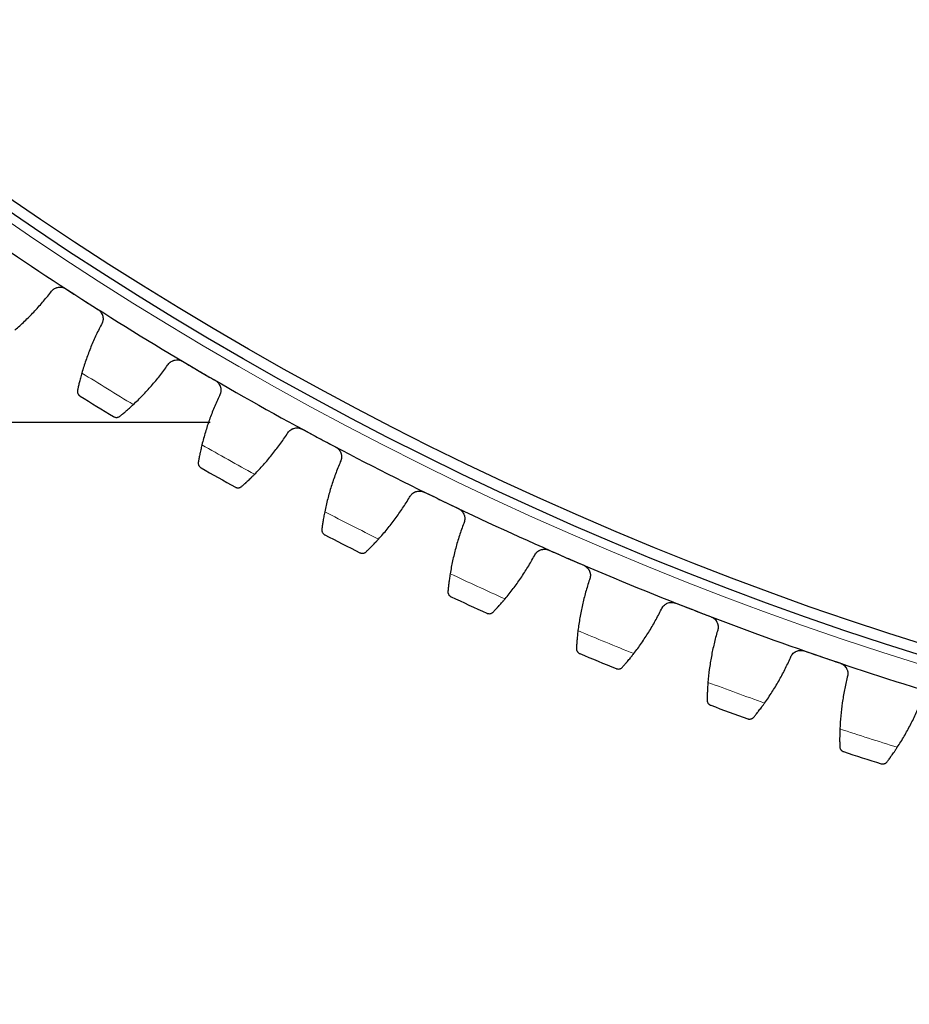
# Model space of a CAD drawing. Header units: inches. Extents: x 0 to 20790, y -12 to 14700.
# Tile 236 of 256: x 9625 to 9786, y 3033 to 3211. Entities that reach past the tile are written whole.
import ezdxf

# ---------------------------------------------------------------- set-up
doc = ezdxf.new("R2010")
doc.units = ezdxf.units.IN
doc.layers.add('1', color=7, linetype='Continuous', true_color=0xffffff)
doc.layers.add('254', color=7, linetype='Continuous', true_color=0xffffff)
doc.styles.add('latin_extended', font='simplex.shx')
doc.dimstyles.get("Standard").update_dxf_attribs({"dimtxt": 0.18, "dimasz": 0.18, "dimexe": 0.18, "dimexo": 0.0625, "dimgap": 0.09, "dimtad": 0, "dimtih": 1, "dimtoh": 1, "dimdec": 4, "dimzin": 0, "dimdsep": 46, "dimtxsty": 'Standard', "dimcen": 0.09, "dimadec": 0, "dimazin": 0, "dimtfac": 1, "dimtdec": 4, "dimtofl": 0, "dimtmove": 0, "dimatfit": 3, "dimfxl": 1, "dimtolj": 1, "dimtzin": 0, "dimarcsym": 0})

# ---------------------------------------------------------------- blocks, each defined once
blk = doc.blocks.new('_U8')
at = {"layer": '254', "color": 3, "linetype": 'Continuous', "lineweight": 13, "transparency": 16777216}
for p, q in [((9936.19, 3683), (8492.69, 3683)), ((8527.69, 3560.5), (8527.69, 2652.5)), ((9936.19, 2530), (8492.69, 2530))]:
    blk.add_line(p, q, dxfattribs=at)
at = {"layer": '254', "color": 3, "transparency": 16777216}
for points in [[(8548.1, 3560.5), (8507.27, 3560.5), (8527.69, 3683)], [(8507.27, 2652.5), (8548.1, 2652.5), (8527.69, 2530)]]:
    blk.add_solid(points, dxfattribs=at)
at = {"layer": 'Defpoints', "color": 0, "transparency": 16777216}
for p in [(9971.19, 3683), (8527.69, 2530), (9971.19, 2530)]:
    blk.add_point(p, dxfattribs=at)
at = {"layer": '254', "color": 2, "lineweight": 13, "transparency": 16777216, "insert": (8343.94, 2807.93), "char_height": 122.5, "attachment_point": 1, "rotation": 90, "style": 'latin_extended'}
blk.add_mtext('\\A1;1153', dxfattribs=at)
blk = doc.blocks.new('_U13')
at = {"layer": '254', "color": 3, "linetype": 'Continuous', "lineweight": 13, "transparency": 16777216}
for p, q in [((9326.19, 3135), (9326.19, 1865)), ((10616.19, 3135), (10616.19, 1865)), ((9448.69, 1900), (10493.69, 1900))]:
    blk.add_line(p, q, dxfattribs=at)
at = {"layer": '254', "color": 3, "transparency": 16777216}
for points in [[(9448.69, 1920.42), (9448.69, 1879.58), (9326.19, 1900)], [(10493.69, 1879.58), (10493.69, 1920.42), (10616.19, 1900)]]:
    blk.add_solid(points, dxfattribs=at)
at = {"layer": 'Defpoints', "color": 0, "transparency": 16777216}
for p in [(9326.19, 3170), (10616.19, 3170), (10616.19, 1900)]:
    blk.add_point(p, dxfattribs=at)
at = {"layer": '254', "color": 2, "lineweight": 13, "transparency": 16777216, "insert": (9767.02, 2083.75), "char_height": 122.5, "attachment_point": 1, "style": 'latin_extended'}
blk.add_mtext('\\A1;1290', dxfattribs=at)
blk = doc.blocks.new('_U14')
at = {"layer": '254', "color": 3, "linetype": 'Continuous', "lineweight": 13, "transparency": 16777216}
for p, q in [((9478.19, 3103), (9478.19, 2145)), ((10464.19, 3103), (10464.19, 2145)), ((9600.69, 2180), (10341.69, 2180))]:
    blk.add_line(p, q, dxfattribs=at)
at = {"layer": '254', "color": 3, "transparency": 16777216}
for points in [[(9600.69, 2200.42), (9600.69, 2159.58), (9478.19, 2180)], [(10341.69, 2159.58), (10341.69, 2200.42), (10464.19, 2180)]]:
    blk.add_solid(points, dxfattribs=at)
at = {"layer": 'Defpoints', "color": 0, "transparency": 16777216}
for p in [(9478.19, 3138), (10464.19, 3138), (10464.19, 2180)]:
    blk.add_point(p, dxfattribs=at)
at = {"layer": '254', "color": 2, "lineweight": 13, "transparency": 16777216, "insert": (9816.6, 2363.75), "char_height": 122.5, "attachment_point": 1, "style": 'latin_extended'}
blk.add_mtext('\\A1;986', dxfattribs=at)

msp = doc.modelspace()

# ---------------------------------------------------------------- linework, layer by layer
at = {"layer": '1', "color": 2, "linetype": 'Continuous', "lineweight": 25}
msp.add_line((9478.186, 3138), (9659.086, 3138), dxfattribs=at)
at = {"layer": '1', "color": 110, "linetype": 'Continuous', "lineweight": 13}
msp.add_circle((9971.186, 3683), 616.6, dxfattribs=at)
at = {"layer": '1', "color": 2, "linetype": 'Continuous', "lineweight": 25}
for radius in [615, 613]:
    msp.add_circle((9971.186, 3683), radius, dxfattribs=at)
for radius, start, end in [(621, 235.031847, 237.324841), (621, 237.324841, 239.617834), (621, 239.617834, 241.910828), (636, 238.150412, 238.792263), (621, 241.910828, 244.203822), (636, 240.443406, 241.085256), (621, 244.203822, 246.496815), (636, 242.7364, 243.37825), (621, 246.496815, 248.789809), (636, 245.029393, 245.671244), (621, 248.789809, 251.082803), (636, 247.322387, 247.964237), (621, 251.082803, 253.375796), (636, 249.61538, 250.257231), (636, 251.908374, 252.550225)]:
    msp.add_arc((9971.186, 3683), radius, start, end, dxfattribs=at)
at = {"layer": '1', "color": 110, "linetype": 'Continuous', "lineweight": 13}
for start, end in [(237.976977, 238.965698), (240.269971, 241.258692), (242.562964, 243.551685), (244.855958, 245.844679), (247.148952, 248.137673), (249.441945, 250.430666), (251.734939, 252.72366)]:
    msp.add_arc((9971.186, 3683), 632.294, start, end, dxfattribs=at)
at = {"layer": '1', "color": 2, "linetype": 'Continuous', "lineweight": 25}
for points in [[(9623.79, 3154.69), (9624.39, 3155.206), (9625.559, 3156.267), (9627.224, 3157.94), (9628.802, 3159.694), (9629.795, 3160.918), (9630.277, 3161.543)], [(9633.03, 3162.132), (9633.995, 3161.514), (9634.959, 3160.895), (9635.923, 3160.277)], [(9635.923, 3160.277), (9636.888, 3159.658), (9637.852, 3159.04), (9638.816, 3158.421)], [(9639.429, 3155.673), (9639.062, 3154.974), (9638.364, 3153.561), (9637.428, 3151.396), (9636.602, 3149.184), (9636.125, 3147.679), (9635.906, 3146.919)], [(9645.206, 3141.214), (9645.784, 3141.754), (9646.91, 3142.861), (9648.507, 3144.599), (9650.013, 3146.414), (9650.957, 3147.677), (9651.413, 3148.321)], [(9654.141, 3149.02), (9655.129, 3148.44), (9656.117, 3147.861), (9657.106, 3147.282)], [(9657.106, 3147.282), (9658.094, 3146.702), (9659.082, 3146.123), (9660.071, 3145.543)], [(9660.793, 3142.822), (9660.454, 3142.109), (9659.813, 3140.669), (9658.964, 3138.468), (9658.228, 3136.225), (9657.812, 3134.702), (9657.623, 3133.934)], [(9667.144, 3128.605), (9667.7, 3129.168), (9668.78, 3130.319), (9670.307, 3132.12), (9671.739, 3133.994), (9672.631, 3135.293), (9673.061, 3135.955)], [(9675.759, 3136.762), (9676.77, 3136.223), (9677.78, 3135.684), (9678.791, 3135.144)], [(9678.791, 3135.144), (9679.802, 3134.605), (9680.812, 3134.065), (9681.823, 3133.526)], [(9682.654, 3130.835), (9682.344, 3130.11), (9681.761, 3128.645), (9681.001, 3126.412), (9680.354, 3124.142), (9680, 3122.603), (9679.842, 3121.828)], [(9697.85, 3125.38), (9698.882, 3124.881), (9699.913, 3124.383), (9700.945, 3123.884)], [(9689.568, 3116.884), (9690.101, 3117.469), (9691.135, 3118.662), (9692.588, 3120.523), (9693.944, 3122.453), (9694.784, 3123.787), (9695.187, 3124.465)], [(9700.945, 3123.884), (9701.976, 3123.386), (9703.008, 3122.887), (9704.039, 3122.389)], [(9704.977, 3119.733), (9704.696, 3118.996), (9704.172, 3117.509), (9703.502, 3115.247), (9702.947, 3112.953), (9702.654, 3111.402), (9702.527, 3110.621)], [(9720.38, 3114.89), (9721.43, 3114.434), (9722.481, 3113.977), (9723.531, 3113.52)], [(9712.444, 3106.07), (9712.953, 3106.676), (9713.938, 3107.909), (9715.316, 3109.826), (9716.593, 3111.809), (9717.379, 3113.176), (9717.755, 3113.87)], [(9723.531, 3113.52), (9724.582, 3113.063), (9725.632, 3112.606), (9726.683, 3112.149)], [(9727.726, 3109.534), (9727.475, 3108.785), (9727.011, 3107.279), (9726.432, 3104.992), (9725.969, 3102.677), (9725.739, 3101.116), (9725.643, 3100.33)], [(9735.734, 3096.18), (9736.219, 3096.805), (9737.153, 3098.078), (9738.453, 3100.048), (9739.65, 3102.081), (9740.381, 3103.477), (9740.728, 3104.186)], [(9743.31, 3105.311), (9744.378, 3104.896), (9745.446, 3104.482), (9746.514, 3104.067)], [(9746.514, 3104.067), (9747.582, 3103.653), (9748.65, 3103.238), (9749.718, 3102.824)], [(9750.865, 3100.252), (9750.644, 3099.494), (9750.241, 3097.971), (9749.754, 3095.662), (9749.384, 3093.331), (9749.216, 3091.761), (9749.152, 3090.973)], [(9766.606, 3096.656), (9767.689, 3096.285), (9768.773, 3095.913), (9769.857, 3095.542)], [(9759.401, 3087.23), (9759.86, 3087.874), (9760.743, 3089.182), (9761.963, 3091.203), (9763.078, 3093.282), (9763.752, 3094.707), (9764.071, 3095.429)], [(9769.857, 3095.542), (9770.941, 3095.17), (9772.024, 3094.799), (9773.108, 3094.428)], [(9774.357, 3091.904), (9774.166, 3091.138), (9773.825, 3089.599), (9773.43, 3087.273), (9773.154, 3084.929), (9773.049, 3083.354), (9773.017, 3082.563)], [(9783.407, 3079.233), (9783.84, 3079.895), (9784.67, 3081.238), (9785.808, 3083.306), (9786.839, 3085.428), (9787.455, 3086.878), (9787.745, 3087.613)]]:
    msp.add_open_spline(points, degree=3, dxfattribs=at)
for points, knots in [([(9630.277, 3161.543), (9630.347, 3161.651), (9630.427, 3161.751), (9630.56, 3161.888), (9630.607, 3161.931), (9630.68, 3161.994), (9630.706, 3162.014), (9630.757, 3162.054), (9630.783, 3162.073), (9630.915, 3162.165), (9631.027, 3162.227), (9631.204, 3162.305), (9631.264, 3162.328), (9631.357, 3162.359), (9631.389, 3162.368), (9631.452, 3162.386), (9631.483, 3162.394), (9631.642, 3162.429), (9631.77, 3162.445), (9631.934, 3162.449), (9631.967, 3162.449), (9632.033, 3162.447), (9632.066, 3162.446), (9632.165, 3162.438), (9632.23, 3162.43), (9632.424, 3162.396), (9632.55, 3162.361), (9632.705, 3162.301), (9632.736, 3162.288), (9632.797, 3162.261), (9632.827, 3162.247), (9632.916, 3162.201), (9632.974, 3162.168), (9633.03, 3162.132)], [0, 0, 0, 0, 0.125, 0.125, 0.1875, 0.1875, 0.21875, 0.21875, 0.25, 0.25, 0.375, 0.375, 0.4375, 0.4375, 0.46875, 0.46875, 0.5, 0.5, 0.625, 0.625, 0.65625, 0.65625, 0.6875, 0.6875, 0.75, 0.75, 0.875, 0.875, 0.90625, 0.90625, 0.9375, 0.9375, 1, 1, 1, 1]), ([(9638.816, 3158.421), (9638.872, 3158.385), (9638.98, 3158.308), (9639.129, 3158.178), (9639.219, 3158.082), (9639.283, 3158.006), (9639.304, 3157.98), (9639.345, 3157.927), (9639.364, 3157.9), (9639.458, 3157.765), (9639.521, 3157.651), (9639.586, 3157.5), (9639.598, 3157.47), (9639.615, 3157.423), (9639.621, 3157.408), (9639.632, 3157.377), (9639.658, 3157.299), (9639.695, 3157.158), (9639.716, 3157.03), (9639.731, 3156.901), (9639.735, 3156.837), (9639.738, 3156.641), (9639.728, 3156.513), (9639.694, 3156.324), (9639.68, 3156.262), (9639.654, 3156.169), (9639.645, 3156.138), (9639.624, 3156.077), (9639.613, 3156.046), (9639.555, 3155.897), (9639.498, 3155.782), (9639.429, 3155.673)], [0, 0, 0, 0, 0.0625, 0.125, 0.1875, 0.1875, 0.21875, 0.21875, 0.25, 0.25, 0.375, 0.375, 0.40625, 0.40625, 0.421875, 0.421875, 0.4375, 0.5, 0.5625, 0.5625, 0.625, 0.625, 0.75, 0.75, 0.8125, 0.8125, 0.84375, 0.84375, 0.875, 0.875, 1, 1, 1, 1]), ([(9651.413, 3148.321), (9651.479, 3148.432), (9651.555, 3148.534), (9651.683, 3148.677), (9651.728, 3148.722), (9651.798, 3148.788), (9651.823, 3148.809), (9651.872, 3148.85), (9651.898, 3148.87), (9652.026, 3148.968), (9652.135, 3149.035), (9652.309, 3149.119), (9652.368, 3149.145), (9652.46, 3149.179), (9652.491, 3149.19), (9652.553, 3149.21), (9652.584, 3149.219), (9652.741, 3149.261), (9652.869, 3149.282), (9653.033, 3149.292), (9653.065, 3149.294), (9653.131, 3149.295), (9653.164, 3149.294), (9653.264, 3149.291), (9653.329, 3149.285), (9653.524, 3149.259), (9653.652, 3149.229), (9653.809, 3149.176), (9653.841, 3149.164), (9653.903, 3149.139), (9653.933, 3149.126), (9654.024, 3149.084), (9654.083, 3149.054), (9654.141, 3149.02)], [0, 0, 0, 0, 0.125, 0.125, 0.1875, 0.1875, 0.21875, 0.21875, 0.25, 0.25, 0.375, 0.375, 0.4375, 0.4375, 0.46875, 0.46875, 0.5, 0.5, 0.625, 0.625, 0.65625, 0.65625, 0.6875, 0.6875, 0.75, 0.75, 0.875, 0.875, 0.90625, 0.90625, 0.9375, 0.9375, 1, 1, 1, 1]), ([(9635.906, 3146.919), (9635.86, 3146.76), (9635.816, 3146.604), (9635.731, 3146.299), (9635.649, 3145.998), (9635.574, 3145.71), (9635.519, 3145.498), (9635.502, 3145.428), (9635.475, 3145.324), (9635.467, 3145.29), (9635.45, 3145.222), (9635.442, 3145.188), (9635.401, 3145.022), (9635.339, 3144.766), (9635.284, 3144.532), (9635.233, 3144.308), (9635.209, 3144.202), (9635.181, 3144.076), (9635.175, 3144.051), (9635.164, 3144.002), (9635.149, 3143.93), (9635.134, 3143.863), (9635.125, 3143.819)], [0, 0, 0, 0, 0.125, 0.125, 0.25, 0.375, 0.375, 0.4375, 0.4375, 0.46875, 0.46875, 0.5, 0.5, 0.625, 0.75, 0.75, 0.875, 0.875, 0.90625, 0.90625, 0.9375, 1, 1, 1, 1]), ([(9660.071, 3145.543), (9660.128, 3145.51), (9660.239, 3145.437), (9660.393, 3145.313), (9660.487, 3145.22), (9660.554, 3145.147), (9660.576, 3145.122), (9660.618, 3145.071), (9660.639, 3145.045), (9660.738, 3144.913), (9660.805, 3144.801), (9660.876, 3144.654), (9660.89, 3144.624), (9660.909, 3144.578), (9660.915, 3144.563), (9660.927, 3144.532), (9660.956, 3144.456), (9660.999, 3144.316), (9661.025, 3144.189), (9661.045, 3144.061), (9661.052, 3143.997), (9661.063, 3143.802), (9661.058, 3143.673), (9661.032, 3143.483), (9661.02, 3143.42), (9660.998, 3143.326), (9660.99, 3143.295), (9660.972, 3143.233), (9660.962, 3143.202), (9660.91, 3143.05), (9660.857, 3142.933), (9660.793, 3142.822)], [0, 0, 0, 0, 0.0625, 0.125, 0.1875, 0.1875, 0.21875, 0.21875, 0.25, 0.25, 0.375, 0.375, 0.40625, 0.40625, 0.421875, 0.421875, 0.4375, 0.5, 0.5625, 0.5625, 0.625, 0.625, 0.75, 0.75, 0.8125, 0.8125, 0.84375, 0.84375, 0.875, 0.875, 1, 1, 1, 1]), ([(9635.125, 3143.819), (9635.112, 3143.76), (9635.105, 3143.702), (9635.101, 3143.589), (9635.103, 3143.534), (9635.117, 3143.428), (9635.128, 3143.377), (9635.157, 3143.278), (9635.175, 3143.23), (9635.217, 3143.139), (9635.242, 3143.096), (9635.295, 3143.015), (9635.325, 3142.977), (9635.389, 3142.906), (9635.423, 3142.873), (9635.477, 3142.827), (9635.506, 3142.805), (9635.54, 3142.781), (9635.557, 3142.77), (9635.564, 3142.765), (9635.569, 3142.762), (9635.572, 3142.76), (9635.574, 3142.759)], [0, 0, 0, 0, 0.125, 0.125, 0.25, 0.25, 0.375, 0.375, 0.5, 0.5, 0.625, 0.625, 0.75, 0.75, 0.875, 0.875, 0.9375, 0.96875, 0.984375, 0.9921875, 0.9921875, 1, 1, 1, 1]), ([(9642.796, 3139.113), (9642.865, 3139.169), (9642.939, 3139.229), (9643.097, 3139.359), (9643.263, 3139.497), (9643.448, 3139.652), (9643.569, 3139.755), (9643.593, 3139.775), (9643.643, 3139.817), (9643.668, 3139.839), (9643.743, 3139.904), (9643.794, 3139.948), (9643.95, 3140.082), (9644.056, 3140.174), (9644.274, 3140.366), (9644.385, 3140.464), (9644.556, 3140.617), (9644.613, 3140.669), (9644.7, 3140.748), (9644.73, 3140.775), (9644.788, 3140.828), (9644.818, 3140.855), (9644.966, 3140.99), (9645.085, 3141.101), (9645.206, 3141.214)], [0, 0, 0, 0, 0.125, 0.125, 0.25, 0.375, 0.375, 0.40625, 0.40625, 0.4375, 0.4375, 0.5, 0.5, 0.625, 0.625, 0.75, 0.75, 0.8125, 0.8125, 0.84375, 0.84375, 0.875, 0.875, 1, 1, 1, 1]), ([(9641.647, 3139.033), (9641.649, 3139.032), (9641.65, 3139.032), (9641.652, 3139.03), (9641.654, 3139.029), (9641.657, 3139.027), (9641.665, 3139.023), (9641.683, 3139.012), (9641.72, 3138.993), (9641.752, 3138.978), (9641.817, 3138.95), (9641.862, 3138.934), (9642, 3138.898), (9642.097, 3138.886), (9642.245, 3138.89), (9642.296, 3138.896), (9642.372, 3138.91), (9642.397, 3138.915), (9642.448, 3138.929), (9642.474, 3138.937), (9642.55, 3138.964), (9642.601, 3138.986), (9642.7, 3139.042), (9642.749, 3139.074), (9642.796, 3139.113)], [0, 0, 0, 0, 0.0039062, 0.0039062, 0.0078125, 0.0078125, 0.015625, 0.03125, 0.0625, 0.125, 0.125, 0.25, 0.25, 0.5, 0.5, 0.625, 0.625, 0.6875, 0.6875, 0.75, 0.75, 0.875, 0.875, 1, 1, 1, 1]), ([(9673.061, 3135.955), (9673.123, 3136.068), (9673.195, 3136.174), (9673.317, 3136.321), (9673.36, 3136.369), (9673.428, 3136.437), (9673.451, 3136.459), (9673.499, 3136.502), (9673.524, 3136.523), (9673.648, 3136.626), (9673.755, 3136.697), (9673.925, 3136.789), (9673.983, 3136.817), (9674.073, 3136.855), (9674.104, 3136.867), (9674.165, 3136.889), (9674.196, 3136.899), (9674.351, 3136.947), (9674.478, 3136.973), (9674.641, 3136.99), (9674.673, 3136.993), (9674.739, 3136.997), (9674.772, 3136.998), (9674.872, 3136.998), (9674.937, 3136.996), (9675.133, 3136.977), (9675.262, 3136.952), (9675.422, 3136.905), (9675.454, 3136.894), (9675.516, 3136.872), (9675.547, 3136.86), (9675.64, 3136.822), (9675.7, 3136.794), (9675.759, 3136.762)], [0, 0, 0, 0, 0.125, 0.125, 0.1875, 0.1875, 0.21875, 0.21875, 0.25, 0.25, 0.375, 0.375, 0.4375, 0.4375, 0.46875, 0.46875, 0.5, 0.5, 0.625, 0.625, 0.65625, 0.65625, 0.6875, 0.6875, 0.75, 0.75, 0.875, 0.875, 0.90625, 0.90625, 0.9375, 0.9375, 1, 1, 1, 1]), ([(9657.623, 3133.934), (9657.583, 3133.773), (9657.545, 3133.616), (9657.473, 3133.307), (9657.403, 3133.004), (9657.339, 3132.712), (9657.293, 3132.498), (9657.278, 3132.428), (9657.257, 3132.323), (9657.249, 3132.288), (9657.235, 3132.22), (9657.228, 3132.186), (9657.194, 3132.018), (9657.142, 3131.76), (9657.097, 3131.523), (9657.055, 3131.298), (9657.035, 3131.191), (9657.012, 3131.064), (9657.007, 3131.039), (9656.999, 3130.99), (9656.986, 3130.917), (9656.974, 3130.849), (9656.966, 3130.805)], [0, 0, 0, 0, 0.125, 0.125, 0.25, 0.375, 0.375, 0.4375, 0.4375, 0.46875, 0.46875, 0.5, 0.5, 0.625, 0.75, 0.75, 0.875, 0.875, 0.90625, 0.90625, 0.9375, 1, 1, 1, 1]), ([(9681.823, 3133.526), (9681.882, 3133.495), (9681.996, 3133.426), (9682.154, 3133.309), (9682.252, 3133.22), (9682.322, 3133.149), (9682.345, 3133.125), (9682.389, 3133.076), (9682.411, 3133.051), (9682.515, 3132.923), (9682.587, 3132.814), (9682.664, 3132.669), (9682.678, 3132.64), (9682.699, 3132.595), (9682.706, 3132.58), (9682.719, 3132.55), (9682.751, 3132.475), (9682.8, 3132.337), (9682.831, 3132.211), (9682.856, 3132.084), (9682.866, 3132.02), (9682.885, 3131.826), (9682.884, 3131.697), (9682.866, 3131.506), (9682.857, 3131.443), (9682.838, 3131.348), (9682.831, 3131.316), (9682.816, 3131.254), (9682.808, 3131.223), (9682.762, 3131.069), (9682.714, 3130.95), (9682.654, 3130.835)], [0, 0, 0, 0, 0.0625, 0.125, 0.1875, 0.1875, 0.21875, 0.21875, 0.25, 0.25, 0.375, 0.375, 0.40625, 0.40625, 0.421875, 0.421875, 0.4375, 0.5, 0.5625, 0.5625, 0.625, 0.625, 0.75, 0.75, 0.8125, 0.8125, 0.84375, 0.84375, 0.875, 0.875, 1, 1, 1, 1]), ([(9656.966, 3130.805), (9656.956, 3130.745), (9656.951, 3130.687), (9656.951, 3130.574), (9656.956, 3130.52), (9656.974, 3130.414), (9656.987, 3130.363), (9657.02, 3130.266), (9657.04, 3130.219), (9657.086, 3130.13), (9657.112, 3130.088), (9657.169, 3130.009), (9657.2, 3129.972), (9657.267, 3129.903), (9657.302, 3129.871), (9657.358, 3129.828), (9657.387, 3129.807), (9657.422, 3129.785), (9657.44, 3129.774), (9657.448, 3129.77), (9657.453, 3129.767), (9657.455, 3129.765), (9657.458, 3129.764)], [0, 0, 0, 0, 0.125, 0.125, 0.25, 0.25, 0.375, 0.375, 0.5, 0.5, 0.625, 0.625, 0.75, 0.75, 0.875, 0.875, 0.9375, 0.96875, 0.984375, 0.9921875, 0.9921875, 1, 1, 1, 1]), ([(9664.82, 3126.409), (9664.887, 3126.468), (9664.958, 3126.532), (9665.11, 3126.667), (9665.271, 3126.812), (9665.449, 3126.974), (9665.566, 3127.082), (9665.59, 3127.103), (9665.637, 3127.147), (9665.661, 3127.17), (9665.735, 3127.238), (9665.784, 3127.284), (9665.934, 3127.424), (9666.036, 3127.521), (9666.246, 3127.721), (9666.353, 3127.824), (9666.518, 3127.983), (9666.573, 3128.037), (9666.657, 3128.12), (9666.685, 3128.147), (9666.742, 3128.203), (9666.77, 3128.231), (9666.913, 3128.372), (9667.028, 3128.488), (9667.144, 3128.605)], [0, 0, 0, 0, 0.125, 0.125, 0.25, 0.375, 0.375, 0.40625, 0.40625, 0.4375, 0.4375, 0.5, 0.5, 0.625, 0.625, 0.75, 0.75, 0.8125, 0.8125, 0.84375, 0.84375, 0.875, 0.875, 1, 1, 1, 1]), ([(9663.675, 3126.284), (9663.676, 3126.283), (9663.678, 3126.283), (9663.68, 3126.281), (9663.682, 3126.28), (9663.685, 3126.278), (9663.693, 3126.274), (9663.712, 3126.265), (9663.749, 3126.246), (9663.782, 3126.233), (9663.848, 3126.208), (9663.894, 3126.194), (9664.033, 3126.163), (9664.13, 3126.155), (9664.278, 3126.165), (9664.328, 3126.172), (9664.404, 3126.19), (9664.429, 3126.196), (9664.479, 3126.212), (9664.505, 3126.221), (9664.58, 3126.251), (9664.63, 3126.276), (9664.727, 3126.335), (9664.774, 3126.369), (9664.82, 3126.409)], [0, 0, 0, 0, 0.0039063, 0.0039063, 0.0078125, 0.0078125, 0.015625, 0.03125, 0.0625, 0.125, 0.125, 0.25, 0.25, 0.5, 0.5, 0.625, 0.625, 0.6875, 0.6875, 0.75, 0.75, 0.875, 0.875, 1, 1, 1, 1]), ([(9695.187, 3124.465), (9695.244, 3124.581), (9695.312, 3124.689), (9695.427, 3124.842), (9695.469, 3124.89), (9695.534, 3124.961), (9695.556, 3124.984), (9695.603, 3125.03), (9695.626, 3125.052), (9695.747, 3125.159), (9695.85, 3125.235), (9696.016, 3125.333), (9696.074, 3125.363), (9696.162, 3125.405), (9696.192, 3125.418), (9696.253, 3125.442), (9696.283, 3125.454), (9696.436, 3125.508), (9696.562, 3125.539), (9696.724, 3125.563), (9696.756, 3125.567), (9696.822, 3125.573), (9696.855, 3125.576), (9696.954, 3125.58), (9697.02, 3125.58), (9697.216, 3125.57), (9697.346, 3125.55), (9697.508, 3125.509), (9697.54, 3125.5), (9697.603, 3125.48), (9697.635, 3125.469), (9697.729, 3125.435), (9697.79, 3125.409), (9697.85, 3125.38)], [0, 0, 0, 0, 0.125, 0.125, 0.1875, 0.1875, 0.21875, 0.21875, 0.25, 0.25, 0.375, 0.375, 0.4375, 0.4375, 0.46875, 0.46875, 0.5, 0.5, 0.625, 0.625, 0.65625, 0.65625, 0.6875, 0.6875, 0.75, 0.75, 0.875, 0.875, 0.90625, 0.90625, 0.9375, 0.9375, 1, 1, 1, 1]), ([(9679.842, 3121.828), (9679.809, 3121.666), (9679.777, 3121.507), (9679.717, 3121.195), (9679.659, 3120.89), (9679.607, 3120.596), (9679.57, 3120.38), (9679.558, 3120.309), (9679.54, 3120.204), (9679.534, 3120.169), (9679.523, 3120.1), (9679.517, 3120.066), (9679.49, 3119.896), (9679.449, 3119.637), (9679.413, 3119.398), (9679.379, 3119.171), (9679.364, 3119.063), (9679.346, 3118.936), (9679.343, 3118.911), (9679.336, 3118.861), (9679.326, 3118.788), (9679.317, 3118.72), (9679.311, 3118.676)], [0, 0, 0, 0, 0.125, 0.125, 0.25, 0.375, 0.375, 0.4375, 0.4375, 0.46875, 0.46875, 0.5, 0.5, 0.625, 0.75, 0.75, 0.875, 0.875, 0.90625, 0.90625, 0.9375, 1, 1, 1, 1]), ([(9704.039, 3122.389), (9704.099, 3122.36), (9704.216, 3122.296), (9704.379, 3122.185), (9704.48, 3122.1), (9704.553, 3122.032), (9704.577, 3122.009), (9704.623, 3121.961), (9704.645, 3121.937), (9704.754, 3121.814), (9704.831, 3121.708), (9704.913, 3121.566), (9704.929, 3121.538), (9704.952, 3121.494), (9704.959, 3121.479), (9704.974, 3121.45), (9705.009, 3121.375), (9705.063, 3121.239), (9705.099, 3121.115), (9705.129, 3120.989), (9705.141, 3120.926), (9705.168, 3120.732), (9705.173, 3120.604), (9705.162, 3120.412), (9705.155, 3120.348), (9705.141, 3120.253), (9705.135, 3120.221), (9705.122, 3120.158), (9705.115, 3120.126), (9705.075, 3119.971), (9705.032, 3119.85), (9704.977, 3119.733)], [0, 0, 0, 0, 0.0625, 0.125, 0.1875, 0.1875, 0.21875, 0.21875, 0.25, 0.25, 0.375, 0.375, 0.40625, 0.40625, 0.421875, 0.421875, 0.4375, 0.5, 0.5625, 0.5625, 0.625, 0.625, 0.75, 0.75, 0.8125, 0.8125, 0.84375, 0.84375, 0.875, 0.875, 1, 1, 1, 1]), ([(9679.311, 3118.676), (9679.303, 3118.615), (9679.301, 3118.557), (9679.305, 3118.444), (9679.312, 3118.39), (9679.335, 3118.285), (9679.349, 3118.235), (9679.386, 3118.139), (9679.408, 3118.093), (9679.458, 3118.005), (9679.485, 3117.964), (9679.545, 3117.888), (9679.578, 3117.852), (9679.647, 3117.786), (9679.684, 3117.756), (9679.742, 3117.715), (9679.772, 3117.695), (9679.807, 3117.674), (9679.826, 3117.664), (9679.833, 3117.66), (9679.839, 3117.657), (9679.841, 3117.656), (9679.844, 3117.655)], [0, 0, 0, 0, 0.125, 0.125, 0.25, 0.25, 0.375, 0.375, 0.5, 0.5, 0.625, 0.625, 0.75, 0.75, 0.875, 0.875, 0.9375, 0.96875, 0.984375, 0.9921875, 0.9921875, 1, 1, 1, 1]), ([(9687.334, 3114.597), (9687.399, 3114.659), (9687.468, 3114.725), (9687.614, 3114.867), (9687.769, 3115.018), (9687.941, 3115.187), (9688.053, 3115.299), (9688.075, 3115.322), (9688.121, 3115.368), (9688.145, 3115.391), (9688.215, 3115.462), (9688.262, 3115.51), (9688.407, 3115.656), (9688.505, 3115.757), (9688.707, 3115.965), (9688.81, 3116.072), (9688.968, 3116.238), (9689.021, 3116.294), (9689.101, 3116.38), (9689.128, 3116.409), (9689.183, 3116.467), (9689.21, 3116.496), (9689.347, 3116.643), (9689.457, 3116.762), (9689.568, 3116.884)], [0, 0, 0, 0, 0.125, 0.125, 0.25, 0.375, 0.375, 0.40625, 0.40625, 0.4375, 0.4375, 0.5, 0.5, 0.625, 0.625, 0.75, 0.75, 0.8125, 0.8125, 0.84375, 0.84375, 0.875, 0.875, 1, 1, 1, 1]), ([(9686.195, 3114.426), (9686.197, 3114.426), (9686.198, 3114.425), (9686.201, 3114.424), (9686.202, 3114.423), (9686.206, 3114.421), (9686.214, 3114.417), (9686.233, 3114.408), (9686.271, 3114.392), (9686.304, 3114.379), (9686.371, 3114.357), (9686.417, 3114.345), (9686.558, 3114.32), (9686.655, 3114.316), (9686.803, 3114.332), (9686.852, 3114.341), (9686.927, 3114.361), (9686.952, 3114.369), (9687.002, 3114.386), (9687.027, 3114.396), (9687.101, 3114.43), (9687.15, 3114.456), (9687.244, 3114.519), (9687.29, 3114.555), (9687.334, 3114.597)], [0, 0, 0, 0, 0.0039063, 0.0039063, 0.0078125, 0.0078125, 0.015625, 0.03125, 0.0625, 0.125, 0.125, 0.25, 0.25, 0.5, 0.5, 0.625, 0.625, 0.6875, 0.6875, 0.75, 0.75, 0.875, 0.875, 1, 1, 1, 1]), ([(9717.755, 3113.87), (9717.807, 3113.988), (9717.87, 3114.099), (9717.98, 3114.255), (9718.019, 3114.306), (9718.082, 3114.379), (9718.103, 3114.403), (9718.147, 3114.45), (9718.17, 3114.473), (9718.286, 3114.585), (9718.387, 3114.665), (9718.549, 3114.77), (9718.605, 3114.802), (9718.691, 3114.847), (9718.721, 3114.862), (9718.78, 3114.889), (9718.81, 3114.902), (9718.961, 3114.962), (9719.086, 3114.998), (9719.246, 3115.028), (9719.279, 3115.033), (9719.344, 3115.042), (9719.377, 3115.046), (9719.476, 3115.055), (9719.542, 3115.057), (9719.738, 3115.054), (9719.869, 3115.04), (9720.032, 3115.005), (9720.064, 3114.998), (9720.129, 3114.98), (9720.161, 3114.971), (9720.256, 3114.941), (9720.318, 3114.917), (9720.38, 3114.89)], [0, 0, 0, 0, 0.125, 0.125, 0.1875, 0.1875, 0.21875, 0.21875, 0.25, 0.25, 0.375, 0.375, 0.4375, 0.4375, 0.46875, 0.46875, 0.5, 0.5, 0.625, 0.625, 0.65625, 0.65625, 0.6875, 0.6875, 0.75, 0.75, 0.875, 0.875, 0.90625, 0.90625, 0.9375, 0.9375, 1, 1, 1, 1]), ([(9726.683, 3112.149), (9726.744, 3112.123), (9726.863, 3112.064), (9727.03, 3111.959), (9727.135, 3111.878), (9727.21, 3111.814), (9727.235, 3111.791), (9727.283, 3111.746), (9727.307, 3111.722), (9727.421, 3111.603), (9727.501, 3111.501), (9727.589, 3111.362), (9727.606, 3111.334), (9727.631, 3111.291), (9727.639, 3111.277), (9727.654, 3111.248), (9727.692, 3111.175), (9727.752, 3111.042), (9727.793, 3110.919), (9727.828, 3110.795), (9727.842, 3110.731), (9727.877, 3110.539), (9727.887, 3110.411), (9727.884, 3110.219), (9727.88, 3110.155), (9727.869, 3110.059), (9727.865, 3110.027), (9727.854, 3109.963), (9727.848, 3109.932), (9727.815, 3109.775), (9727.777, 3109.652), (9727.726, 3109.534)], [0, 0, 0, 0, 0.0625, 0.125, 0.1875, 0.1875, 0.21875, 0.21875, 0.25, 0.25, 0.375, 0.375, 0.40625, 0.40625, 0.421875, 0.421875, 0.4375, 0.5, 0.5625, 0.5625, 0.625, 0.625, 0.75, 0.75, 0.8125, 0.8125, 0.84375, 0.84375, 0.875, 0.875, 1, 1, 1, 1]), ([(9702.527, 3110.621), (9702.501, 3110.458), (9702.475, 3110.298), (9702.428, 3109.984), (9702.383, 3109.676), (9702.342, 3109.38), (9702.314, 3109.163), (9702.305, 3109.092), (9702.291, 3108.986), (9702.287, 3108.951), (9702.278, 3108.881), (9702.274, 3108.847), (9702.253, 3108.677), (9702.222, 3108.415), (9702.196, 3108.176), (9702.172, 3107.948), (9702.161, 3107.839), (9702.148, 3107.711), (9702.145, 3107.686), (9702.141, 3107.636), (9702.134, 3107.563), (9702.127, 3107.494), (9702.123, 3107.45)], [0, 0, 0, 0, 0.125, 0.125, 0.25, 0.375, 0.375, 0.4375, 0.4375, 0.46875, 0.46875, 0.5, 0.5, 0.625, 0.75, 0.75, 0.875, 0.875, 0.90625, 0.90625, 0.9375, 1, 1, 1, 1]), ([(9702.123, 3107.45), (9702.117, 3107.389), (9702.117, 3107.331), (9702.127, 3107.218), (9702.136, 3107.164), (9702.162, 3107.06), (9702.179, 3107.011), (9702.22, 3106.916), (9702.243, 3106.871), (9702.296, 3106.786), (9702.326, 3106.746), (9702.389, 3106.672), (9702.423, 3106.638), (9702.495, 3106.574), (9702.533, 3106.546), (9702.592, 3106.507), (9702.623, 3106.488), (9702.659, 3106.469), (9702.678, 3106.46), (9702.686, 3106.456), (9702.691, 3106.453), (9702.694, 3106.452), (9702.696, 3106.451)], [0, 0, 0, 0, 0.125, 0.125, 0.25, 0.25, 0.375, 0.375, 0.5, 0.5, 0.625, 0.625, 0.75, 0.75, 0.875, 0.875, 0.9375, 0.96875, 0.984375, 0.9921875, 0.9921875, 1, 1, 1, 1]), ([(9710.303, 3103.696), (9710.365, 3103.76), (9710.431, 3103.829), (9710.572, 3103.976), (9710.721, 3104.133), (9710.885, 3104.309), (9710.993, 3104.426), (9711.015, 3104.449), (9711.059, 3104.497), (9711.081, 3104.521), (9711.149, 3104.594), (9711.194, 3104.644), (9711.332, 3104.796), (9711.427, 3104.901), (9711.62, 3105.117), (9711.719, 3105.228), (9711.87, 3105.4), (9711.921, 3105.459), (9711.998, 3105.547), (9712.023, 3105.577), (9712.075, 3105.637), (9712.101, 3105.668), (9712.232, 3105.82), (9712.337, 3105.944), (9712.444, 3106.07)], [0, 0, 0, 0, 0.125, 0.125, 0.25, 0.375, 0.375, 0.40625, 0.40625, 0.4375, 0.4375, 0.5, 0.5, 0.625, 0.625, 0.75, 0.75, 0.8125, 0.8125, 0.84375, 0.84375, 0.875, 0.875, 1, 1, 1, 1]), ([(9740.728, 3104.186), (9740.776, 3104.306), (9740.835, 3104.419), (9740.938, 3104.58), (9740.975, 3104.632), (9741.035, 3104.708), (9741.055, 3104.733), (9741.097, 3104.782), (9741.119, 3104.806), (9741.231, 3104.922), (9741.328, 3105.006), (9741.486, 3105.117), (9741.54, 3105.152), (9741.625, 3105.2), (9741.654, 3105.216), (9741.712, 3105.245), (9741.742, 3105.259), (9741.89, 3105.325), (9742.013, 3105.367), (9742.173, 3105.403), (9742.205, 3105.41), (9742.27, 3105.421), (9742.302, 3105.426), (9742.401, 3105.439), (9742.466, 3105.444), (9742.663, 3105.449), (9742.794, 3105.44), (9742.958, 3105.412), (9742.991, 3105.405), (9743.056, 3105.39), (9743.088, 3105.382), (9743.185, 3105.356), (9743.248, 3105.335), (9743.31, 3105.311)], [0, 0, 0, 0, 0.125, 0.125, 0.1875, 0.1875, 0.21875, 0.21875, 0.25, 0.25, 0.375, 0.375, 0.4375, 0.4375, 0.46875, 0.46875, 0.5, 0.5, 0.625, 0.625, 0.65625, 0.65625, 0.6875, 0.6875, 0.75, 0.75, 0.875, 0.875, 0.90625, 0.90625, 0.9375, 0.9375, 1, 1, 1, 1]), ([(9709.172, 3103.479), (9709.173, 3103.479), (9709.175, 3103.478), (9709.177, 3103.477), (9709.179, 3103.476), (9709.183, 3103.474), (9709.191, 3103.471), (9709.21, 3103.463), (9709.249, 3103.448), (9709.282, 3103.437), (9709.351, 3103.417), (9709.397, 3103.407), (9709.538, 3103.387), (9709.636, 3103.387), (9709.783, 3103.409), (9709.832, 3103.42), (9709.906, 3103.443), (9709.93, 3103.452), (9709.979, 3103.472), (9710.004, 3103.483), (9710.077, 3103.519), (9710.124, 3103.547), (9710.216, 3103.614), (9710.261, 3103.652), (9710.303, 3103.696)], [0, 0, 0, 0, 0.0039062, 0.0039062, 0.0078125, 0.0078125, 0.015625, 0.03125, 0.0625, 0.125, 0.125, 0.25, 0.25, 0.5, 0.5, 0.625, 0.625, 0.6875, 0.6875, 0.75, 0.75, 0.875, 0.875, 1, 1, 1, 1]), ([(9749.718, 3102.824), (9749.78, 3102.8), (9749.901, 3102.745), (9750.073, 3102.647), (9750.181, 3102.571), (9750.259, 3102.509), (9750.284, 3102.488), (9750.334, 3102.445), (9750.359, 3102.422), (9750.477, 3102.308), (9750.562, 3102.208), (9750.655, 3102.074), (9750.673, 3102.047), (9750.7, 3102.005), (9750.708, 3101.991), (9750.725, 3101.962), (9750.766, 3101.891), (9750.831, 3101.76), (9750.877, 3101.639), (9750.917, 3101.516), (9750.934, 3101.454), (9750.976, 3101.263), (9750.991, 3101.135), (9750.995, 3100.943), (9750.994, 3100.879), (9750.987, 3100.783), (9750.984, 3100.751), (9750.976, 3100.687), (9750.971, 3100.655), (9750.944, 3100.496), (9750.911, 3100.373), (9750.865, 3100.252)], [0, 0, 0, 0, 0.0625, 0.125, 0.1875, 0.1875, 0.21875, 0.21875, 0.25, 0.25, 0.375, 0.375, 0.40625, 0.40625, 0.421875, 0.421875, 0.4375, 0.5, 0.5625, 0.5625, 0.625, 0.625, 0.75, 0.75, 0.8125, 0.8125, 0.84375, 0.84375, 0.875, 0.875, 1, 1, 1, 1]), ([(9725.643, 3100.33), (9725.623, 3100.166), (9725.604, 3100.005), (9725.569, 3099.69), (9725.536, 3099.38), (9725.508, 3099.083), (9725.488, 3098.865), (9725.482, 3098.793), (9725.472, 3098.687), (9725.469, 3098.652), (9725.464, 3098.582), (9725.461, 3098.547), (9725.447, 3098.377), (9725.426, 3098.114), (9725.41, 3097.874), (9725.395, 3097.645), (9725.388, 3097.536), (9725.38, 3097.408), (9725.379, 3097.382), (9725.376, 3097.332), (9725.372, 3097.259), (9725.368, 3097.19), (9725.366, 3097.145)], [0, 0, 0, 0, 0.125, 0.125, 0.25, 0.375, 0.375, 0.4375, 0.4375, 0.46875, 0.46875, 0.5, 0.5, 0.625, 0.75, 0.75, 0.875, 0.875, 0.90625, 0.90625, 0.9375, 1, 1, 1, 1]), ([(9725.366, 3097.145), (9725.363, 3097.085), (9725.365, 3097.026), (9725.379, 3096.914), (9725.39, 3096.861), (9725.421, 3096.758), (9725.44, 3096.709), (9725.484, 3096.616), (9725.509, 3096.572), (9725.566, 3096.489), (9725.597, 3096.45), (9725.663, 3096.379), (9725.698, 3096.346), (9725.772, 3096.286), (9725.811, 3096.259), (9725.872, 3096.222), (9725.904, 3096.205), (9725.941, 3096.187), (9725.96, 3096.178), (9725.968, 3096.175), (9725.974, 3096.173), (9725.976, 3096.171), (9725.979, 3096.17)], [0, 0, 0, 0, 0.125, 0.125, 0.25, 0.25, 0.375, 0.375, 0.5, 0.5, 0.625, 0.625, 0.75, 0.75, 0.875, 0.875, 0.9375, 0.96875, 0.984375, 0.9921875, 0.9921875, 1, 1, 1, 1]), ([(9764.071, 3095.429), (9764.114, 3095.551), (9764.168, 3095.666), (9764.265, 3095.831), (9764.3, 3095.885), (9764.356, 3095.963), (9764.376, 3095.988), (9764.416, 3096.039), (9764.437, 3096.064), (9764.544, 3096.184), (9764.637, 3096.272), (9764.79, 3096.39), (9764.844, 3096.426), (9764.927, 3096.478), (9764.955, 3096.495), (9765.012, 3096.527), (9765.041, 3096.542), (9765.186, 3096.614), (9765.308, 3096.66), (9765.465, 3096.703), (9765.497, 3096.711), (9765.562, 3096.725), (9765.594, 3096.731), (9765.692, 3096.747), (9765.757, 3096.755), (9765.954, 3096.768), (9766.085, 3096.764), (9766.25, 3096.743), (9766.283, 3096.738), (9766.349, 3096.726), (9766.381, 3096.719), (9766.478, 3096.696), (9766.543, 3096.678), (9766.606, 3096.656)], [0, 0, 0, 0, 0.125, 0.125, 0.1875, 0.1875, 0.21875, 0.21875, 0.25, 0.25, 0.375, 0.375, 0.4375, 0.4375, 0.46875, 0.46875, 0.5, 0.5, 0.625, 0.625, 0.65625, 0.65625, 0.6875, 0.6875, 0.75, 0.75, 0.875, 0.875, 0.90625, 0.90625, 0.9375, 0.9375, 1, 1, 1, 1]), ([(9733.69, 3093.722), (9733.749, 3093.788), (9733.812, 3093.86), (9733.947, 3094.013), (9734.09, 3094.175), (9734.247, 3094.358), (9734.35, 3094.479), (9734.371, 3094.503), (9734.413, 3094.552), (9734.434, 3094.578), (9734.499, 3094.654), (9734.542, 3094.705), (9734.674, 3094.862), (9734.764, 3094.971), (9734.949, 3095.194), (9735.043, 3095.31), (9735.187, 3095.488), (9735.235, 3095.548), (9735.309, 3095.64), (9735.333, 3095.671), (9735.383, 3095.733), (9735.408, 3095.764), (9735.532, 3095.921), (9735.633, 3096.049), (9735.734, 3096.18)], [0, 0, 0, 0, 0.125, 0.125, 0.25, 0.375, 0.375, 0.40625, 0.40625, 0.4375, 0.4375, 0.5, 0.5, 0.625, 0.625, 0.75, 0.75, 0.8125, 0.8125, 0.84375, 0.84375, 0.875, 0.875, 1, 1, 1, 1]), ([(9732.568, 3093.46), (9732.57, 3093.46), (9732.571, 3093.459), (9732.574, 3093.458), (9732.575, 3093.457), (9732.579, 3093.456), (9732.587, 3093.453), (9732.607, 3093.445), (9732.646, 3093.432), (9732.68, 3093.422), (9732.749, 3093.405), (9732.796, 3093.397), (9732.938, 3093.383), (9733.035, 3093.386), (9733.181, 3093.415), (9733.23, 3093.428), (9733.303, 3093.454), (9733.327, 3093.463), (9733.375, 3093.485), (9733.399, 3093.497), (9733.471, 3093.536), (9733.517, 3093.566), (9733.606, 3093.636), (9733.649, 3093.676), (9733.69, 3093.722)], [0, 0, 0, 0, 0.0039063, 0.0039063, 0.0078125, 0.0078125, 0.015625, 0.03125, 0.0625, 0.125, 0.125, 0.25, 0.25, 0.5, 0.5, 0.625, 0.625, 0.6875, 0.6875, 0.75, 0.75, 0.875, 0.875, 1, 1, 1, 1]), ([(9773.108, 3094.428), (9773.171, 3094.406), (9773.294, 3094.357), (9773.47, 3094.266), (9773.58, 3094.193), (9773.661, 3094.135), (9773.687, 3094.115), (9773.739, 3094.073), (9773.764, 3094.052), (9773.887, 3093.943), (9773.976, 3093.846), (9774.075, 3093.716), (9774.094, 3093.689), (9774.122, 3093.648), (9774.131, 3093.635), (9774.149, 3093.607), (9774.192, 3093.538), (9774.262, 3093.409), (9774.313, 3093.29), (9774.358, 3093.169), (9774.377, 3093.107), (9774.427, 3092.918), (9774.447, 3092.791), (9774.46, 3092.599), (9774.461, 3092.535), (9774.458, 3092.439), (9774.456, 3092.407), (9774.451, 3092.342), (9774.447, 3092.31), (9774.427, 3092.151), (9774.398, 3092.026), (9774.357, 3091.904)], [0, 0, 0, 0, 0.0625, 0.125, 0.1875, 0.1875, 0.21875, 0.21875, 0.25, 0.25, 0.375, 0.375, 0.40625, 0.40625, 0.421875, 0.421875, 0.4375, 0.5, 0.5625, 0.5625, 0.625, 0.625, 0.75, 0.75, 0.8125, 0.8125, 0.84375, 0.84375, 0.875, 0.875, 1, 1, 1, 1]), ([(9749.152, 3090.973), (9749.139, 3090.808), (9749.126, 3090.646), (9749.104, 3090.33), (9749.084, 3090.019), (9749.067, 3089.721), (9749.056, 3089.503), (9749.052, 3089.431), (9749.047, 3089.324), (9749.046, 3089.289), (9749.043, 3089.219), (9749.041, 3089.184), (9749.034, 3089.013), (9749.024, 3088.75), (9749.017, 3088.509), (9749.011, 3088.28), (9749.009, 3088.171), (9749.007, 3088.042), (9749.006, 3088.016), (9749.005, 3087.967), (9749.004, 3087.893), (9749.003, 3087.824), (9749.003, 3087.779)], [0, 0, 0, 0, 0.125, 0.125, 0.25, 0.375, 0.375, 0.4375, 0.4375, 0.46875, 0.46875, 0.5, 0.5, 0.625, 0.75, 0.75, 0.875, 0.875, 0.90625, 0.90625, 0.9375, 1, 1, 1, 1]), ([(9749.003, 3087.779), (9749.002, 3087.719), (9749.007, 3087.66), (9749.025, 3087.549), (9749.038, 3087.496), (9749.073, 3087.395), (9749.094, 3087.346), (9749.142, 3087.255), (9749.169, 3087.212), (9749.229, 3087.132), (9749.261, 3087.094), (9749.33, 3087.025), (9749.366, 3086.994), (9749.443, 3086.937), (9749.483, 3086.911), (9749.546, 3086.877), (9749.577, 3086.861), (9749.616, 3086.845), (9749.635, 3086.837), (9749.643, 3086.834), (9749.649, 3086.832), (9749.651, 3086.831), (9749.654, 3086.829)], [0, 0, 0, 0, 0.125, 0.125, 0.25, 0.25, 0.375, 0.375, 0.5, 0.5, 0.625, 0.625, 0.75, 0.75, 0.875, 0.875, 0.9375, 0.96875, 0.984375, 0.9921875, 0.9921875, 1, 1, 1, 1]), ([(9757.457, 3084.692), (9757.513, 3084.76), (9757.574, 3084.834), (9757.702, 3084.992), (9757.838, 3085.161), (9757.988, 3085.35), (9758.086, 3085.474), (9758.106, 3085.499), (9758.146, 3085.55), (9758.166, 3085.576), (9758.228, 3085.655), (9758.269, 3085.708), (9758.395, 3085.871), (9758.48, 3085.982), (9758.656, 3086.213), (9758.745, 3086.332), (9758.882, 3086.516), (9758.928, 3086.578), (9758.998, 3086.673), (9759.021, 3086.705), (9759.068, 3086.769), (9759.092, 3086.801), (9759.21, 3086.963), (9759.305, 3087.095), (9759.401, 3087.23)], [0, 0, 0, 0, 0.125, 0.125, 0.25, 0.375, 0.375, 0.40625, 0.40625, 0.4375, 0.4375, 0.5, 0.5, 0.625, 0.625, 0.75, 0.75, 0.8125, 0.8125, 0.84375, 0.84375, 0.875, 0.875, 1, 1, 1, 1]), ([(9756.346, 3084.385), (9756.348, 3084.385), (9756.349, 3084.384), (9756.352, 3084.383), (9756.353, 3084.383), (9756.358, 3084.381), (9756.366, 3084.378), (9756.386, 3084.372), (9756.426, 3084.36), (9756.46, 3084.352), (9756.53, 3084.337), (9756.577, 3084.331), (9756.719, 3084.323), (9756.816, 3084.33), (9756.961, 3084.364), (9757.009, 3084.379), (9757.081, 3084.408), (9757.105, 3084.419), (9757.152, 3084.442), (9757.176, 3084.455), (9757.245, 3084.497), (9757.29, 3084.529), (9757.377, 3084.603), (9757.418, 3084.645), (9757.457, 3084.692)], [0, 0, 0, 0, 0.0039063, 0.0039063, 0.0078125, 0.0078125, 0.015625, 0.03125, 0.0625, 0.125, 0.125, 0.25, 0.25, 0.5, 0.5, 0.625, 0.625, 0.6875, 0.6875, 0.75, 0.75, 0.875, 0.875, 1, 1, 1, 1]), ([(9773.017, 3082.563), (9773.01, 3082.398), (9773.004, 3082.236), (9772.994, 3081.919), (9772.986, 3081.608), (9772.982, 3081.309), (9772.979, 3081.091), (9772.979, 3081.018), (9772.978, 3080.912), (9772.978, 3080.876), (9772.978, 3080.806), (9772.977, 3080.772), (9772.977, 3080.6), (9772.978, 3080.337), (9772.98, 3080.096), (9772.984, 3079.867), (9772.986, 3079.758), (9772.989, 3079.629), (9772.989, 3079.604), (9772.99, 3079.554), (9772.992, 3079.48), (9772.994, 3079.411), (9772.995, 3079.366)], [0, 0, 0, 0, 0.125, 0.125, 0.25, 0.375, 0.375, 0.4375, 0.4375, 0.46875, 0.46875, 0.5, 0.5, 0.625, 0.75, 0.75, 0.875, 0.875, 0.90625, 0.90625, 0.9375, 1, 1, 1, 1]), ([(9772.995, 3079.366), (9772.997, 3079.306), (9773.004, 3079.248), (9773.027, 3079.137), (9773.042, 3079.085), (9773.081, 3078.985), (9773.103, 3078.938), (9773.155, 3078.848), (9773.184, 3078.807), (9773.247, 3078.728), (9773.281, 3078.692), (9773.352, 3078.626), (9773.39, 3078.596), (9773.469, 3078.542), (9773.51, 3078.518), (9773.574, 3078.487), (9773.606, 3078.472), (9773.645, 3078.457), (9773.664, 3078.45), (9773.673, 3078.447), (9773.679, 3078.445), (9773.681, 3078.444), (9773.684, 3078.443)], [0, 0, 0, 0, 0.125, 0.125, 0.25, 0.25, 0.375, 0.375, 0.5, 0.5, 0.625, 0.625, 0.75, 0.75, 0.875, 0.875, 0.9375, 0.96875, 0.984375, 0.9921875, 0.9921875, 1, 1, 1, 1]), ([(9781.566, 3076.619), (9781.62, 3076.69), (9781.677, 3076.767), (9781.799, 3076.93), (9781.928, 3077.104), (9782.07, 3077.298), (9782.163, 3077.427), (9782.182, 3077.453), (9782.22, 3077.505), (9782.24, 3077.532), (9782.298, 3077.613), (9782.337, 3077.668), (9782.456, 3077.835), (9782.537, 3077.95), (9782.703, 3078.188), (9782.788, 3078.31), (9782.917, 3078.499), (9782.961, 3078.563), (9783.026, 3078.661), (9783.048, 3078.693), (9783.093, 3078.759), (9783.115, 3078.792), (9783.227, 3078.959), (9783.316, 3079.095), (9783.407, 3079.233)], [0, 0, 0, 0, 0.125, 0.125, 0.25, 0.375, 0.375, 0.40625, 0.40625, 0.4375, 0.4375, 0.5, 0.5, 0.625, 0.625, 0.75, 0.75, 0.8125, 0.8125, 0.84375, 0.84375, 0.875, 0.875, 1, 1, 1, 1]), ([(9780.469, 3076.269), (9780.47, 3076.268), (9780.472, 3076.268), (9780.474, 3076.267), (9780.476, 3076.267), (9780.48, 3076.265), (9780.489, 3076.263), (9780.509, 3076.257), (9780.549, 3076.247), (9780.584, 3076.24), (9780.654, 3076.228), (9780.701, 3076.224), (9780.844, 3076.221), (9780.94, 3076.233), (9781.084, 3076.272), (9781.131, 3076.289), (9781.202, 3076.321), (9781.225, 3076.333), (9781.272, 3076.358), (9781.295, 3076.372), (9781.362, 3076.416), (9781.406, 3076.45), (9781.49, 3076.528), (9781.529, 3076.571), (9781.566, 3076.619)], [0, 0, 0, 0, 0.0039063, 0.0039063, 0.0078125, 0.0078125, 0.015625, 0.03125, 0.0625, 0.125, 0.125, 0.25, 0.25, 0.5, 0.5, 0.625, 0.625, 0.6875, 0.6875, 0.75, 0.75, 0.875, 0.875, 1, 1, 1, 1])]:
    msp.add_open_spline(points, degree=3, knots=knots, dxfattribs=at)

# ---------------------------------------------------------------- dimensions: what is measured, and where the dimension line sits
at = {"layer": '254', "color": 2, "linetype": 'Continuous', "lineweight": 13}
dim = msp.add_linear_dim(base=(8527.686, 2530), p1=(9971.186, 3683), p2=(9971.186, 2530), angle=90, dimstyle='Standard', override={"dimscale": 35, "dimtxt": 3.5, "dimasz": 3.5, "dimexe": 1, "dimexo": 1, "dimgap": 1.75, "dimtad": 1, "dimtih": 0, "dimtoh": 0, "dimdec": 2, "dimlfac": 1, "dimzin": 8, "dimdsep": 46, "dimlunit": 2, "dimtxsty": 'latin_extended', "dimsah": 1, "dimse1": 0, "dimse2": 0, "dimsd1": 0, "dimsd2": 0, "dimclrd": 3, "dimclre": 3, "dimclrt": 2, "dimtol": 0, "dimtm": -0.1, "dimtfac": 0.714286, "dimtdec": 3, "dimtofl": 1, "dimtmove": 0, "dimtzin": 8, "dimlwd": 13, "dimlwe": 13}, dxfattribs=at)
dim.commit()
dim.dimension.update_dxf_attribs({"geometry": '_U8', "text_midpoint": (8527.686, 3000.428), "dimtype": 160})
for base, p1, p2, picture, middle in [((10616.186, 1900), (9326.186, 3170), (10616.186, 3170), '_U13', (9971.186, 1900)), ((10464.186, 2180), (9478.186, 3138), (10464.186, 3138), '_U14', (9971.186, 2180))]:
    dim = msp.add_linear_dim(base=base, p1=p1, p2=p2, dimstyle='Standard', override={"dimscale": 35, "dimtxt": 3.5, "dimasz": 3.5, "dimexe": 1, "dimexo": 1, "dimgap": 1.75, "dimtad": 1, "dimtih": 1, "dimtoh": 0, "dimdec": 0, "dimlfac": 1, "dimzin": 8, "dimdsep": 46, "dimlunit": 2, "dimtxsty": 'latin_extended', "dimsah": 1, "dimse1": 0, "dimse2": 0, "dimsd1": 0, "dimsd2": 0, "dimclrd": 3, "dimclre": 3, "dimclrt": 2, "dimtol": 0, "dimtm": -0.1, "dimtfac": 0.714286, "dimtdec": 3, "dimtofl": 1, "dimtmove": 0, "dimtzin": 8, "dimlwd": 13, "dimlwe": 13}, dxfattribs=at)
    dim.commit()
    dim.dimension.update_dxf_attribs({"geometry": picture, "text_midpoint": middle, "dimtype": 160})

doc.saveas('drawing.dxf')
